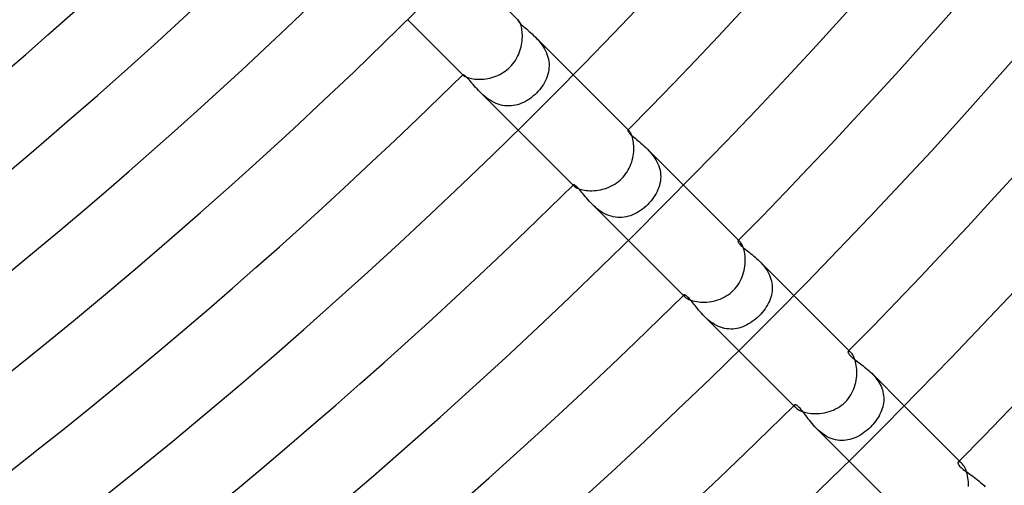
# Model space of a CAD drawing. Header units: millimetres. Extents: x -430 to 430, y -430 to 430.
# Tile 76 of 116: x 163 to 214, y -210 to -186. Entities that reach past the tile are written whole.
import ezdxf

# ---------------------------------------------------------------- set-up
doc = ezdxf.new("R2010")
doc.units = ezdxf.units.MM
doc.layers.add('HIDDEN', color=7, linetype='Continuous')
doc.layers.add('THICK', color=7, linetype='Continuous')

msp = doc.modelspace()

# ---------------------------------------------------------------- linework, layer by layer
at = {"layer": 'HIDDEN'}
for p, q in [((188.786, -185.97), (188.785, -185.977)), ((188.785, -185.977), (188.788, -185.989)), ((188.788, -185.969), (188.786, -185.97)), ((188.792, -185.969), (188.788, -185.969)), ((188.788, -185.989), (188.796, -186.007)), ((188.795, -185.97), (188.792, -185.969)), ((188.8, -185.973), (188.795, -185.97)), ((188.796, -186.007), (188.81, -186.03)), ((188.805, -185.977), (188.8, -185.973)), ((188.811, -185.983), (188.805, -185.977)), ((188.81, -186.03), (188.831, -186.058)), ((188.831, -186.058), (188.858, -186.092)), ((188.858, -186.092), (188.892, -186.131)), ((188.892, -186.131), (188.934, -186.175)), ((188.934, -186.175), (188.983, -186.222)), ((188.983, -186.222), (189.038, -186.273)), ((189.038, -186.273), (189.097, -186.326)), ((189.097, -186.326), (189.161, -186.382)), ((189.161, -186.382), (189.228, -186.44)), ((189.228, -186.44), (189.298, -186.501)), ((189.298, -186.501), (189.37, -186.564)), ((189.37, -186.564), (189.444, -186.63)), ((189.444, -186.63), (189.52, -186.698)), ((189.52, -186.698), (189.597, -186.77)), ((189.597, -186.77), (189.674, -186.845)), ((189.674, -186.845), (189.75, -186.924)), ((189.674, -186.845), (191.621, -188.792)), ((189.75, -186.924), (189.825, -187.006)), ((189.825, -187.006), (189.899, -187.091)), ((189.899, -187.091), (189.969, -187.179)), ((189.969, -187.179), (190.037, -187.271)), ((190.037, -187.271), (190.1, -187.367)), ((190.1, -187.367), (190.16, -187.467)), ((190.16, -187.467), (190.213, -187.569)), ((190.213, -187.569), (190.26, -187.673)), ((190.26, -187.673), (190.301, -187.779)), ((190.301, -187.779), (190.334, -187.887)), ((190.334, -187.887), (190.36, -187.997)), ((190.36, -187.997), (190.379, -188.108)), ((190.379, -188.108), (190.389, -188.219)), ((190.389, -188.219), (190.392, -188.33)), ((190.355, -188.659), (190.329, -188.767)), ((190.375, -188.55), (190.355, -188.659)), ((190.387, -188.44), (190.375, -188.55)), ((190.392, -188.33), (190.387, -188.44)), ((185.97, -188.786), (185.969, -188.788)), ((185.969, -188.788), (185.969, -188.792)), ((185.969, -188.792), (185.97, -188.795)), ((185.977, -188.785), (185.97, -188.786)), ((185.97, -188.795), (185.973, -188.8)), ((185.973, -188.8), (185.977, -188.805)), ((185.99, -188.788), (185.977, -188.785)), ((185.977, -188.805), (185.983, -188.811)), ((186.008, -188.797), (185.99, -188.788)), ((186.032, -188.812), (186.008, -188.797)), ((186.061, -188.833), (186.032, -188.812)), ((186.095, -188.861), (186.061, -188.833)), ((186.133, -188.895), (186.095, -188.861)), ((186.175, -188.935), (186.133, -188.895)), ((186.22, -188.982), (186.175, -188.935)), ((186.27, -189.035), (186.22, -188.982)), ((186.323, -189.093), (186.27, -189.035)), ((186.379, -189.157), (186.323, -189.093)), ((186.437, -189.224), (186.379, -189.157)), ((186.498, -189.295), (186.437, -189.224)), ((190.158, -189.183), (190.1, -189.282)), ((190.209, -189.082), (190.158, -189.183)), ((190.255, -188.979), (190.209, -189.082)), ((190.295, -188.874), (190.255, -188.979)), ((190.329, -188.767), (190.295, -188.874)), ((186.562, -189.368), (186.498, -189.295)), ((186.628, -189.443), (186.562, -189.368)), ((186.697, -189.519), (186.628, -189.443)), ((186.769, -189.596), (186.697, -189.519)), ((186.845, -189.673), (186.769, -189.596)), ((186.923, -189.749), (186.845, -189.673)), ((186.845, -189.674), (188.792, -191.621)), ((187.004, -189.824), (186.923, -189.749)), ((189.738, -189.738), (189.654, -189.819)), ((189.819, -189.653), (189.738, -189.738)), ((189.896, -189.565), (189.819, -189.653)), ((189.969, -189.473), (189.896, -189.565)), ((190.037, -189.379), (189.969, -189.473)), ((190.1, -189.282), (190.037, -189.379)), ((187.09, -189.898), (187.004, -189.824)), ((187.179, -189.969), (187.09, -189.898)), ((187.272, -190.037), (187.179, -189.969)), ((187.368, -190.101), (187.272, -190.037)), ((187.467, -190.16), (187.368, -190.101)), ((187.57, -190.214), (187.467, -190.16)), ((187.675, -190.261), (187.57, -190.214)), ((187.782, -190.302), (187.675, -190.261)), ((188.982, -190.254), (188.877, -190.294)), ((189.085, -190.208), (188.982, -190.254)), ((189.186, -190.156), (189.085, -190.208)), ((189.285, -190.098), (189.186, -190.156)), ((189.381, -190.036), (189.285, -190.098)), ((189.475, -189.968), (189.381, -190.036)), ((189.566, -189.895), (189.475, -189.968)), ((189.654, -189.819), (189.566, -189.895)), ((187.89, -190.335), (187.782, -190.302)), ((188, -190.361), (187.89, -190.335)), ((188.11, -190.379), (188, -190.361)), ((188.222, -190.389), (188.11, -190.379)), ((188.333, -190.392), (188.222, -190.389)), ((188.444, -190.387), (188.333, -190.392)), ((188.553, -190.374), (188.444, -190.387)), ((188.662, -190.355), (188.553, -190.374)), ((188.77, -190.328), (188.662, -190.355)), ((188.877, -190.294), (188.77, -190.328)), ((194.435, -191.635), (194.432, -191.643)), ((194.432, -191.643), (194.433, -191.657)), ((194.433, -191.657), (194.44, -191.677)), ((194.44, -191.632), (194.435, -191.635)), ((194.447, -191.632), (194.44, -191.632)), ((194.44, -191.677), (194.452, -191.701)), ((194.455, -191.635), (194.447, -191.632)), ((194.452, -191.701), (194.471, -191.73)), ((194.465, -191.641), (194.455, -191.635)), ((194.477, -191.649), (194.465, -191.641)), ((194.471, -191.73), (194.497, -191.765)), ((194.489, -191.661), (194.477, -191.649)), ((194.497, -191.765), (194.531, -191.803)), ((194.531, -191.803), (194.571, -191.845)), ((194.571, -191.845), (194.618, -191.891)), ((194.618, -191.891), (194.671, -191.94)), ((194.671, -191.94), (194.731, -191.993)), ((194.731, -191.993), (194.796, -192.049)), ((194.796, -192.049), (194.867, -192.107)), ((194.867, -192.107), (194.942, -192.169)), ((194.942, -192.169), (195.02, -192.234)), ((195.02, -192.234), (195.1, -192.301)), ((195.1, -192.301), (195.182, -192.371)), ((195.182, -192.371), (195.265, -192.445)), ((195.265, -192.445), (195.348, -192.521)), ((195.348, -192.521), (195.43, -192.602)), ((195.43, -192.601), (197.278, -194.449)), ((195.43, -192.602), (195.509, -192.683)), ((195.509, -192.683), (195.587, -192.769)), ((195.587, -192.769), (195.662, -192.858)), ((195.662, -192.858), (195.734, -192.952)), ((195.734, -192.952), (195.802, -193.049)), ((195.802, -193.049), (195.864, -193.149)), ((195.864, -193.149), (195.921, -193.251)), ((195.921, -193.251), (195.971, -193.357)), ((195.971, -193.357), (196.014, -193.465)), ((196.014, -193.465), (196.05, -193.575)), ((196.05, -193.575), (196.077, -193.686)), ((196.077, -193.686), (196.097, -193.798)), ((196.097, -193.798), (196.108, -193.909)), ((196.095, -194.245), (196.075, -194.355)), ((196.107, -194.133), (196.095, -194.245)), ((196.112, -194.021), (196.107, -194.133)), ((196.108, -193.909), (196.112, -194.021)), ((191.635, -194.435), (191.632, -194.44)), ((191.632, -194.44), (191.632, -194.447)), ((191.632, -194.447), (191.635, -194.455)), ((191.644, -194.432), (191.635, -194.435)), ((191.635, -194.455), (191.641, -194.465)), ((191.641, -194.465), (191.649, -194.477)), ((191.658, -194.433), (191.644, -194.432)), ((191.649, -194.477), (191.661, -194.489)), ((191.679, -194.441), (191.658, -194.433)), ((191.704, -194.454), (191.679, -194.441)), ((191.735, -194.474), (191.704, -194.454)), ((191.77, -194.502), (191.735, -194.474)), ((191.808, -194.536), (191.77, -194.502)), ((191.851, -194.577), (191.808, -194.536)), ((191.897, -194.624), (191.851, -194.577)), ((191.947, -194.678), (191.897, -194.624)), ((192, -194.739), (191.947, -194.678)), ((192.056, -194.805), (192, -194.739)), ((192.114, -194.875), (192.056, -194.805)), ((195.927, -194.782), (195.874, -194.885)), ((195.974, -194.678), (195.927, -194.782)), ((196.014, -194.571), (195.974, -194.678)), ((196.048, -194.464), (196.014, -194.571)), ((196.075, -194.355), (196.048, -194.464)), ((192.175, -194.949), (192.114, -194.875)), ((192.239, -195.026), (192.175, -194.949)), ((192.305, -195.105), (192.239, -195.026)), ((192.374, -195.185), (192.305, -195.105)), ((192.446, -195.266), (192.374, -195.185)), ((192.522, -195.348), (192.446, -195.266)), ((195.608, -195.271), (195.529, -195.361)), ((195.682, -195.178), (195.608, -195.271)), ((195.751, -195.083), (195.682, -195.178)), ((195.815, -194.985), (195.751, -195.083)), ((195.874, -194.885), (195.815, -194.985)), ((192.601, -195.43), (192.522, -195.348)), ((192.682, -195.508), (192.601, -195.43)), ((192.602, -195.43), (194.449, -197.278)), ((192.768, -195.586), (192.682, -195.508)), ((192.857, -195.661), (192.768, -195.586)), ((192.95, -195.732), (192.857, -195.661)), ((193.046, -195.8), (192.95, -195.732)), ((193.145, -195.862), (193.046, -195.8)), ((194.983, -195.816), (194.882, -195.875)), ((195.081, -195.752), (194.983, -195.816)), ((195.177, -195.683), (195.081, -195.752)), ((195.27, -195.609), (195.177, -195.683)), ((195.36, -195.53), (195.27, -195.609)), ((195.447, -195.447), (195.36, -195.53)), ((195.529, -195.361), (195.447, -195.447)), ((193.248, -195.919), (193.145, -195.862)), ((193.354, -195.969), (193.248, -195.919)), ((193.461, -196.013), (193.354, -195.969)), ((193.57, -196.048), (193.461, -196.013)), ((193.681, -196.076), (193.57, -196.048)), ((193.793, -196.096), (193.681, -196.076)), ((193.906, -196.108), (193.793, -196.096)), ((194.018, -196.112), (193.906, -196.108)), ((194.129, -196.108), (194.018, -196.112)), ((194.241, -196.096), (194.129, -196.108)), ((194.351, -196.076), (194.241, -196.096)), ((194.46, -196.049), (194.351, -196.076)), ((194.568, -196.016), (194.46, -196.049)), ((194.675, -195.975), (194.568, -196.016)), ((194.779, -195.928), (194.675, -195.975)), ((194.882, -195.875), (194.779, -195.928)), ((200.076, -197.313), (200.075, -197.328)), ((200.075, -197.328), (200.079, -197.347)), ((200.081, -197.303), (200.076, -197.313)), ((200.089, -197.299), (200.081, -197.303)), ((200.101, -197.298), (200.089, -197.299)), ((200.115, -197.302), (200.101, -197.298)), ((200.132, -197.311), (200.115, -197.302)), ((200.152, -197.325), (200.132, -197.311)), ((200.173, -197.344), (200.152, -197.325)), ((200.079, -197.347), (200.088, -197.37)), ((200.088, -197.37), (200.103, -197.398)), ((200.103, -197.398), (200.124, -197.429)), ((200.124, -197.429), (200.152, -197.463)), ((200.152, -197.463), (200.185, -197.501)), ((200.185, -197.501), (200.225, -197.541)), ((200.225, -197.541), (200.27, -197.584)), ((200.27, -197.584), (200.321, -197.629)), ((200.321, -197.629), (200.378, -197.678)), ((200.378, -197.678), (200.44, -197.728)), ((200.44, -197.728), (200.505, -197.78)), ((200.505, -197.78), (200.574, -197.835)), ((200.574, -197.835), (200.646, -197.891)), ((200.646, -197.891), (200.719, -197.949)), ((200.719, -197.949), (200.795, -198.009)), ((200.795, -198.009), (200.871, -198.072)), ((200.871, -198.072), (200.948, -198.137)), ((200.948, -198.137), (201.026, -198.206)), ((201.026, -198.206), (201.103, -198.277)), ((201.103, -198.277), (201.18, -198.351)), ((201.18, -198.351), (201.255, -198.429)), ((201.181, -198.352), (202.935, -200.106)), ((201.255, -198.429), (201.329, -198.511)), ((201.329, -198.511), (201.4, -198.596)), ((201.4, -198.596), (201.467, -198.683)), ((201.467, -198.683), (201.53, -198.774)), ((201.53, -198.774), (201.589, -198.867)), ((201.589, -198.867), (201.642, -198.963)), ((201.642, -198.963), (201.689, -199.063)), ((201.689, -199.063), (201.73, -199.163)), ((201.73, -199.163), (201.764, -199.265)), ((201.764, -199.265), (201.791, -199.367)), ((201.791, -199.367), (201.811, -199.471)), ((201.811, -199.471), (201.824, -199.575)), ((201.829, -199.784), (201.821, -199.888)), ((201.824, -199.575), (201.83, -199.68)), ((201.83, -199.68), (201.829, -199.784)), ((197.299, -200.089), (197.298, -200.101)), ((197.298, -200.101), (197.302, -200.115)), ((197.303, -200.081), (197.299, -200.089)), ((197.302, -200.115), (197.311, -200.132)), ((197.313, -200.076), (197.303, -200.081)), ((197.311, -200.132), (197.325, -200.152)), ((197.326, -200.075), (197.313, -200.076)), ((197.325, -200.152), (197.344, -200.173)), ((197.344, -200.078), (197.326, -200.075)), ((197.365, -200.086), (197.344, -200.078)), ((197.39, -200.099), (197.365, -200.086)), ((197.419, -200.118), (197.39, -200.099)), ((197.452, -200.142), (197.419, -200.118)), ((197.488, -200.174), (197.452, -200.142)), ((197.528, -200.211), (197.488, -200.174)), ((197.569, -200.254), (197.528, -200.211)), ((197.613, -200.303), (197.569, -200.254)), ((197.66, -200.357), (197.613, -200.303)), ((197.709, -200.417), (197.66, -200.357)), ((201.723, -200.294), (201.683, -200.394)), ((201.756, -200.194), (201.723, -200.294)), ((201.784, -200.093), (201.756, -200.194)), ((201.806, -199.991), (201.784, -200.093)), ((201.821, -199.888), (201.806, -199.991)), ((197.761, -200.481), (197.709, -200.417)), ((197.815, -200.549), (197.761, -200.481)), ((197.872, -200.622), (197.815, -200.549)), ((197.931, -200.697), (197.872, -200.622)), ((197.993, -200.775), (197.931, -200.697)), ((198.058, -200.854), (197.993, -200.775)), ((198.126, -200.935), (198.058, -200.854)), ((201.462, -200.786), (201.393, -200.881)), ((201.526, -200.689), (201.462, -200.786)), ((201.584, -200.591), (201.526, -200.689)), ((201.637, -200.493), (201.584, -200.591)), ((201.683, -200.394), (201.637, -200.493)), ((198.198, -201.017), (198.126, -200.935)), ((198.273, -201.099), (198.198, -201.017)), ((198.352, -201.18), (198.273, -201.099)), ((198.431, -201.257), (198.352, -201.18)), ((198.352, -201.181), (200.106, -202.935)), ((198.514, -201.331), (198.431, -201.257)), ((198.6, -201.404), (198.514, -201.331)), ((200.986, -201.308), (200.899, -201.379)), ((201.072, -201.233), (200.986, -201.308)), ((201.154, -201.154), (201.072, -201.233)), ((201.238, -201.066), (201.154, -201.154)), ((201.317, -200.975), (201.238, -201.066)), ((201.393, -200.881), (201.317, -200.975)), ((198.69, -201.472), (198.6, -201.404)), ((198.782, -201.536), (198.69, -201.472)), ((198.878, -201.595), (198.782, -201.536)), ((198.976, -201.648), (198.878, -201.595)), ((199.077, -201.696), (198.976, -201.648)), ((199.179, -201.736), (199.077, -201.696)), ((199.283, -201.77), (199.179, -201.736)), ((199.388, -201.796), (199.283, -201.77)), ((199.493, -201.815), (199.388, -201.796)), ((199.599, -201.826), (199.493, -201.815)), ((199.706, -201.83), (199.599, -201.826)), ((199.811, -201.827), (199.706, -201.83)), ((199.916, -201.817), (199.811, -201.827)), ((200.021, -201.8), (199.916, -201.817)), ((200.124, -201.776), (200.021, -201.8)), ((200.226, -201.746), (200.124, -201.776)), ((200.328, -201.71), (200.226, -201.746)), ((200.427, -201.668), (200.328, -201.71)), ((200.525, -201.62), (200.427, -201.668)), ((200.621, -201.567), (200.525, -201.62)), ((200.716, -201.509), (200.621, -201.567)), ((200.809, -201.446), (200.716, -201.509)), ((200.899, -201.379), (200.809, -201.446)), ((205.716, -202.987), (205.713, -203.002)), ((205.713, -203.002), (205.715, -203.021)), ((205.715, -203.021), (205.721, -203.044)), ((205.723, -202.976), (205.716, -202.987)), ((205.721, -203.044), (205.733, -203.07)), ((205.736, -202.968), (205.723, -202.976)), ((205.733, -203.07), (205.751, -203.1)), ((205.754, -202.967), (205.736, -202.968)), ((205.751, -203.1), (205.774, -203.131)), ((205.776, -202.972), (205.754, -202.967)), ((205.774, -203.131), (205.802, -203.166)), ((205.801, -202.984), (205.776, -202.972)), ((205.829, -203.004), (205.801, -202.984)), ((205.802, -203.166), (205.836, -203.202)), ((205.86, -203.032), (205.829, -203.004)), ((205.836, -203.202), (205.876, -203.241)), ((205.876, -203.241), (205.921, -203.283)), ((205.921, -203.283), (205.972, -203.326)), ((205.972, -203.326), (206.027, -203.37)), ((206.027, -203.37), (206.085, -203.416)), ((206.085, -203.416), (206.147, -203.463)), ((206.147, -203.463), (206.211, -203.511)), ((206.211, -203.511), (206.278, -203.561)), ((206.278, -203.561), (206.346, -203.612)), ((206.346, -203.612), (206.416, -203.664)), ((206.416, -203.664), (206.488, -203.719)), ((206.488, -203.719), (206.56, -203.776)), ((206.56, -203.776), (206.634, -203.835)), ((206.634, -203.835), (206.707, -203.897)), ((206.707, -203.897), (206.781, -203.961)), ((206.781, -203.961), (206.855, -204.028)), ((206.855, -204.028), (206.927, -204.099)), ((206.927, -204.099), (206.998, -204.172)), ((206.927, -204.099), (208.592, -205.763)), ((206.998, -204.172), (207.067, -204.249)), ((207.067, -204.249), (207.134, -204.328)), ((207.134, -204.328), (207.196, -204.41)), ((207.196, -204.41), (207.256, -204.495)), ((207.256, -204.495), (207.311, -204.583)), ((207.311, -204.583), (207.361, -204.673)), ((207.361, -204.673), (207.405, -204.764)), ((207.405, -204.764), (207.444, -204.857)), ((207.444, -204.857), (207.477, -204.951)), ((207.477, -204.951), (207.504, -205.047)), ((207.504, -205.047), (207.524, -205.144)), ((207.524, -205.144), (207.538, -205.241)), ((207.538, -205.241), (207.546, -205.337)), ((207.546, -205.337), (207.547, -205.434)), ((202.968, -205.736), (202.966, -205.753)), ((202.966, -205.753), (202.972, -205.775)), ((202.976, -205.723), (202.968, -205.736)), ((202.972, -205.775), (202.984, -205.801)), ((202.987, -205.716), (202.976, -205.723)), ((202.984, -205.801), (203.004, -205.829)), ((203.002, -205.713), (202.987, -205.716)), ((203.022, -205.715), (203.002, -205.713)), ((203.004, -205.829), (203.032, -205.86)), ((203.045, -205.722), (203.022, -205.715)), ((203.072, -205.734), (203.045, -205.722)), ((203.103, -205.753), (203.072, -205.734)), ((203.137, -205.778), (203.103, -205.753)), ((203.175, -205.81), (203.137, -205.778)), ((203.214, -205.848), (203.175, -205.81)), ((203.256, -205.892), (203.214, -205.848)), ((203.3, -205.942), (203.256, -205.892)), ((207.466, -205.911), (207.433, -206.004)), ((207.493, -205.817), (207.466, -205.911)), ((207.516, -205.722), (207.493, -205.817)), ((207.532, -205.626), (207.516, -205.722)), ((207.543, -205.53), (207.532, -205.626)), ((207.547, -205.434), (207.543, -205.53)), ((203.347, -205.998), (203.3, -205.942)), ((203.396, -206.059), (203.347, -205.998)), ((203.446, -206.125), (203.396, -206.059)), ((203.499, -206.196), (203.446, -206.125)), ((203.555, -206.27), (203.499, -206.196)), ((203.612, -206.347), (203.555, -206.27)), ((203.672, -206.427), (203.612, -206.347)), ((207.252, -206.365), (207.196, -206.452)), ((207.304, -206.277), (207.252, -206.365)), ((207.352, -206.187), (207.304, -206.277)), ((207.395, -206.096), (207.352, -206.187)), ((207.433, -206.004), (207.395, -206.096)), ((203.735, -206.509), (203.672, -206.427)), ((203.801, -206.592), (203.735, -206.509)), ((203.871, -206.677), (203.801, -206.592)), ((203.943, -206.761), (203.871, -206.677)), ((204.019, -206.844), (203.943, -206.761)), ((204.098, -206.926), (204.019, -206.844)), ((206.859, -206.859), (206.775, -206.939)), ((206.933, -206.782), (206.859, -206.859)), ((207.004, -206.702), (206.933, -206.782)), ((207.072, -206.621), (207.004, -206.702)), ((207.136, -206.537), (207.072, -206.621)), ((207.196, -206.452), (207.136, -206.537)), ((204.181, -207.007), (204.098, -206.926)), ((204.099, -206.928), (205.763, -208.592)), ((204.268, -207.084), (204.181, -207.007)), ((204.359, -207.158), (204.268, -207.084)), ((204.452, -207.227), (204.359, -207.158)), ((204.549, -207.29), (204.452, -207.227)), ((204.648, -207.348), (204.549, -207.29)), ((204.751, -207.399), (204.648, -207.348)), ((204.855, -207.443), (204.751, -207.399)), ((206.02, -207.427), (205.918, -207.464)), ((206.121, -207.384), (206.02, -207.427)), ((206.22, -207.335), (206.121, -207.384)), ((206.318, -207.281), (206.22, -207.335)), ((206.414, -207.221), (206.318, -207.281)), ((206.508, -207.157), (206.414, -207.221)), ((206.6, -207.089), (206.508, -207.157)), ((206.689, -207.016), (206.6, -207.089)), ((206.775, -206.939), (206.689, -207.016)), ((204.96, -207.48), (204.855, -207.443)), ((205.066, -207.508), (204.96, -207.48)), ((205.174, -207.529), (205.066, -207.508)), ((205.282, -207.542), (205.174, -207.529)), ((205.389, -207.548), (205.282, -207.542)), ((205.497, -207.545), (205.389, -207.548)), ((205.603, -207.535), (205.497, -207.545)), ((205.709, -207.518), (205.603, -207.535)), ((205.814, -207.494), (205.709, -207.518)), ((205.918, -207.464), (205.814, -207.494)), ((211.353, -208.664), (211.348, -208.681)), ((211.348, -208.681), (211.348, -208.701)), ((211.348, -208.701), (211.352, -208.724)), ((211.352, -208.724), (211.362, -208.751)), ((211.361, -208.651), (211.353, -208.664)), ((211.38, -208.64), (211.361, -208.651)), ((211.362, -208.751), (211.378, -208.781)), ((211.378, -208.781), (211.401, -208.815)), ((211.404, -208.637), (211.38, -208.64)), ((211.401, -208.815), (211.43, -208.852)), ((211.435, -208.643), (211.404, -208.637)), ((211.43, -208.852), (211.467, -208.892)), ((211.47, -208.659), (211.435, -208.643)), ((211.467, -208.892), (211.512, -208.935)), ((211.509, -208.686), (211.47, -208.659)), ((211.551, -208.723), (211.509, -208.686)), ((211.512, -208.935), (211.564, -208.981)), ((211.564, -208.981), (211.621, -209.027)), ((211.621, -209.027), (211.682, -209.074)), ((211.682, -209.074), (211.747, -209.122)), ((211.747, -209.122), (211.815, -209.171)), ((211.815, -209.171), (211.885, -209.22)), ((211.885, -209.22), (211.958, -209.271)), ((211.958, -209.271), (212.034, -209.324)), ((212.034, -209.324), (212.111, -209.38)), ((212.111, -209.38), (212.191, -209.437)), ((212.191, -209.437), (212.271, -209.498)), ((212.271, -209.498), (212.352, -209.561)), ((212.352, -209.561), (212.433, -209.626)), ((212.433, -209.626), (212.513, -209.695)), ((212.513, -209.695), (212.593, -209.767)), ((212.593, -209.767), (212.67, -209.841)), ((212.67, -209.841), (212.744, -209.918))]:
    msp.add_line(p, q, dxfattribs=at)
for radius, start, end in [(281, 315.40045, 315.40778), (281, 314.59218, 314.59957), (289, 315.38515, 315.3965), (289, 314.60347, 314.61487), (297, 315.36968, 315.38584)]:
    msp.add_arc((0, 0), radius, start, end, dxfattribs=at)
at = {"layer": 'THICK'}
for p, q in [((185.964, -183.135), (188.811, -185.983)), ((183.135, -185.964), (185.983, -188.811)), ((188.825, -185.998), (188.811, -185.983)), ((188.841, -186.02), (188.825, -185.998)), ((188.859, -186.048), (188.841, -186.02)), ((188.877, -186.082), (188.859, -186.048)), ((188.897, -186.123), (188.877, -186.082)), ((188.917, -186.17), (188.897, -186.123)), ((188.936, -186.225), (188.917, -186.17)), ((188.955, -186.285), (188.936, -186.225)), ((188.972, -186.352), (188.955, -186.285)), ((188.987, -186.424), (188.972, -186.352)), ((189.001, -186.502), (188.987, -186.424)), ((189.011, -186.585), (189.001, -186.502)), ((189.018, -186.673), (189.011, -186.585)), ((189.022, -186.764), (189.018, -186.673)), ((188.979, -187.258), (188.996, -187.156)), ((188.996, -187.156), (189.009, -187.055)), ((189.009, -187.055), (189.018, -186.956)), ((189.018, -186.956), (189.022, -186.859)), ((189.022, -186.859), (189.022, -186.764)), ((188.818, -187.765), (188.86, -187.665)), ((188.86, -187.665), (188.897, -187.564)), ((188.897, -187.564), (188.929, -187.462)), ((188.929, -187.462), (188.956, -187.36)), ((188.956, -187.36), (188.979, -187.258)), ((188.465, -188.31), (188.535, -188.227)), ((188.535, -188.227), (188.602, -188.141)), ((188.602, -188.141), (188.663, -188.051)), ((188.663, -188.051), (188.72, -187.958)), ((188.72, -187.958), (188.772, -187.862)), ((188.772, -187.862), (188.818, -187.765)), ((187.859, -188.773), (187.955, -188.721)), ((187.955, -188.721), (188.048, -188.665)), ((188.048, -188.665), (188.139, -188.603)), ((188.139, -188.603), (188.226, -188.536)), ((188.226, -188.536), (188.31, -188.465)), ((188.31, -188.465), (188.39, -188.39)), ((188.39, -188.39), (188.465, -188.31)), ((185.983, -188.811), (185.998, -188.825)), ((185.998, -188.825), (186.02, -188.841)), ((186.02, -188.841), (186.047, -188.858)), ((186.047, -188.858), (186.081, -188.877)), ((186.081, -188.877), (186.122, -188.896)), ((186.122, -188.896), (186.169, -188.916)), ((186.169, -188.916), (186.223, -188.936)), ((186.223, -188.936), (186.283, -188.954)), ((186.283, -188.954), (186.349, -188.971)), ((186.349, -188.971), (186.421, -188.987)), ((186.421, -188.987), (186.5, -189)), ((186.5, -189), (186.583, -189.011)), ((186.583, -189.011), (186.67, -189.018)), ((186.67, -189.018), (186.76, -189.022)), ((186.76, -189.022), (186.854, -189.022)), ((186.854, -189.022), (186.952, -189.018)), ((186.952, -189.018), (187.051, -189.01)), ((187.051, -189.01), (187.152, -188.997)), ((187.152, -188.997), (187.254, -188.979)), ((187.254, -188.979), (187.356, -188.957)), ((187.356, -188.957), (187.458, -188.93)), ((187.458, -188.93), (187.56, -188.899)), ((187.56, -188.899), (187.661, -188.862)), ((187.661, -188.862), (187.761, -188.82)), ((187.761, -188.82), (187.859, -188.773)), ((191.621, -188.792), (194.489, -191.661)), ((188.792, -191.621), (191.661, -194.489)), ((194.509, -191.682), (194.489, -191.661)), ((194.53, -191.711), (194.509, -191.682)), ((194.553, -191.745), (194.53, -191.711)), ((194.576, -191.786), (194.553, -191.745)), ((194.599, -191.834), (194.576, -191.786)), ((194.622, -191.889), (194.599, -191.834)), ((194.645, -191.951), (194.622, -191.889)), ((194.666, -192.02), (194.645, -191.951)), ((194.685, -192.094), (194.666, -192.02)), ((194.701, -192.173), (194.685, -192.094)), ((194.715, -192.258), (194.701, -192.173)), ((194.726, -192.349), (194.715, -192.258)), ((194.717, -192.845), (194.728, -192.741)), ((194.732, -192.443), (194.726, -192.349)), ((194.728, -192.741), (194.734, -192.639)), ((194.735, -192.54), (194.732, -192.443)), ((194.734, -192.639), (194.735, -192.54)), ((194.589, -193.369), (194.625, -193.265)), ((194.625, -193.265), (194.656, -193.161)), ((194.656, -193.161), (194.681, -193.055)), ((194.681, -193.055), (194.702, -192.95)), ((194.702, -192.95), (194.717, -192.845)), ((194.331, -193.859), (194.393, -193.766)), ((194.393, -193.766), (194.45, -193.671)), ((194.45, -193.671), (194.502, -193.572)), ((194.502, -193.572), (194.548, -193.472)), ((194.548, -193.472), (194.589, -193.369)), ((193.85, -194.337), (193.943, -194.268)), ((193.943, -194.268), (194.031, -194.194)), ((194.031, -194.194), (194.115, -194.115)), ((194.115, -194.115), (194.192, -194.034)), ((194.192, -194.034), (194.264, -193.948)), ((194.264, -193.948), (194.331, -193.859)), ((191.661, -194.489), (191.683, -194.51)), ((191.683, -194.51), (191.713, -194.532)), ((191.713, -194.532), (191.75, -194.555)), ((191.75, -194.555), (191.794, -194.58)), ((191.794, -194.58), (191.845, -194.604)), ((191.845, -194.604), (191.903, -194.628)), ((191.903, -194.628), (191.969, -194.65)), ((191.969, -194.65), (192.041, -194.672)), ((192.041, -194.672), (192.121, -194.691)), ((192.121, -194.691), (192.206, -194.707)), ((192.206, -194.707), (192.296, -194.72)), ((192.296, -194.72), (192.39, -194.729)), ((192.39, -194.729), (192.488, -194.734)), ((192.488, -194.734), (192.591, -194.735)), ((192.591, -194.735), (192.696, -194.731)), ((192.696, -194.731), (192.802, -194.722)), ((192.802, -194.722), (192.91, -194.708)), ((192.91, -194.708), (193.019, -194.689)), ((193.019, -194.689), (193.127, -194.664)), ((193.127, -194.664), (193.236, -194.634)), ((193.236, -194.634), (193.343, -194.599)), ((193.343, -194.599), (193.449, -194.558)), ((193.449, -194.558), (193.553, -194.511)), ((193.553, -194.511), (193.655, -194.459)), ((193.655, -194.459), (193.754, -194.401)), ((193.754, -194.401), (193.85, -194.337)), ((197.278, -194.449), (200.173, -197.344)), ((194.449, -197.278), (197.344, -200.173)), ((200.199, -197.373), (200.173, -197.344)), ((200.227, -197.41), (200.199, -197.373)), ((200.255, -197.453), (200.227, -197.41)), ((200.283, -197.505), (200.255, -197.453)), ((200.312, -197.564), (200.283, -197.505)), ((200.339, -197.631), (200.312, -197.564)), ((200.364, -197.705), (200.339, -197.631)), ((200.387, -197.786), (200.364, -197.705)), ((200.408, -197.873), (200.387, -197.786)), ((200.424, -197.965), (200.408, -197.873)), ((200.437, -198.063), (200.424, -197.965)), ((200.446, -198.165), (200.437, -198.063)), ((200.45, -198.271), (200.446, -198.165)), ((200.449, -198.379), (200.45, -198.271)), ((200.363, -198.937), (200.391, -198.825)), ((200.391, -198.825), (200.414, -198.712)), ((200.414, -198.712), (200.431, -198.6)), ((200.431, -198.6), (200.443, -198.488)), ((200.443, -198.488), (200.449, -198.379)), ((200.19, -199.37), (200.242, -199.265)), ((200.242, -199.265), (200.289, -199.158)), ((200.289, -199.158), (200.329, -199.048)), ((200.329, -199.048), (200.363, -198.937)), ((199.756, -199.924), (199.842, -199.842)), ((199.842, -199.842), (199.923, -199.757)), ((199.923, -199.757), (199.998, -199.666)), ((199.998, -199.666), (200.068, -199.571)), ((200.068, -199.571), (200.132, -199.473)), ((200.132, -199.473), (200.19, -199.37)), ((197.344, -200.173), (197.373, -200.199)), ((197.373, -200.199), (197.409, -200.226)), ((197.409, -200.226), (197.453, -200.254)), ((197.453, -200.254), (197.504, -200.283)), ((197.504, -200.283), (197.563, -200.311)), ((197.563, -200.311), (197.63, -200.338)), ((197.63, -200.338), (197.704, -200.364)), ((197.704, -200.364), (197.784, -200.387)), ((198.822, -200.392), (198.934, -200.364)), ((198.934, -200.364), (199.045, -200.33)), ((199.045, -200.33), (199.155, -200.29)), ((199.155, -200.29), (199.263, -200.243)), ((199.263, -200.243), (199.368, -200.191)), ((199.368, -200.191), (199.471, -200.133)), ((199.471, -200.133), (199.57, -200.069)), ((199.57, -200.069), (199.665, -199.999)), ((199.665, -199.999), (199.756, -199.924)), ((202.935, -200.106), (205.86, -203.032)), ((197.784, -200.387), (197.87, -200.407)), ((197.87, -200.407), (197.963, -200.424)), ((197.963, -200.424), (198.061, -200.437)), ((198.061, -200.437), (198.163, -200.446)), ((198.163, -200.446), (198.268, -200.45)), ((198.268, -200.45), (198.375, -200.449)), ((198.375, -200.449), (198.485, -200.443)), ((198.485, -200.443), (198.597, -200.432)), ((198.597, -200.432), (198.709, -200.415)), ((198.709, -200.415), (198.822, -200.392)), ((200.106, -202.935), (203.032, -205.861)), ((205.891, -203.066), (205.86, -203.032)), ((205.923, -203.107), (205.891, -203.066)), ((205.955, -203.156), (205.923, -203.107)), ((205.987, -203.213), (205.955, -203.156)), ((206.018, -203.277), (205.987, -203.213)), ((206.048, -203.349), (206.018, -203.277)), ((206.076, -203.428), (206.048, -203.349)), ((206.1, -203.513), (206.076, -203.428)), ((206.122, -203.603), (206.1, -203.513)), ((206.139, -203.698), (206.122, -203.603)), ((206.153, -203.799), (206.139, -203.698)), ((206.162, -203.903), (206.153, -203.799)), ((206.133, -204.454), (206.149, -204.341)), ((206.149, -204.341), (206.16, -204.229)), ((206.16, -204.229), (206.166, -204.119)), ((206.167, -204.01), (206.162, -203.903)), ((206.166, -204.119), (206.167, -204.01)), ((205.964, -205.003), (206.01, -204.896)), ((206.01, -204.896), (206.049, -204.788)), ((206.049, -204.788), (206.083, -204.677)), ((206.083, -204.677), (206.11, -204.566)), ((206.11, -204.566), (206.133, -204.454)), ((205.651, -205.488), (205.724, -205.399)), ((205.724, -205.399), (205.793, -205.305)), ((205.793, -205.305), (205.856, -205.208)), ((205.856, -205.208), (205.913, -205.107)), ((205.913, -205.107), (205.964, -205.003)), ((203.032, -205.86), (203.066, -205.892)), ((203.066, -205.892), (203.109, -205.924)), ((205.078, -205.928), (205.185, -205.87)), ((205.185, -205.87), (205.288, -205.805)), ((205.288, -205.805), (205.387, -205.734)), ((205.387, -205.734), (205.482, -205.656)), ((205.482, -205.656), (205.572, -205.572)), ((205.572, -205.572), (205.651, -205.488)), ((208.592, -205.763), (211.552, -208.723)), ((203.109, -205.924), (203.159, -205.957)), ((203.159, -205.957), (203.218, -205.99)), ((203.218, -205.99), (203.284, -206.022)), ((203.284, -206.022), (203.359, -206.052)), ((203.359, -206.052), (203.44, -206.08)), ((203.44, -206.08), (203.528, -206.104)), ((203.528, -206.104), (203.622, -206.126)), ((203.622, -206.126), (203.723, -206.143)), ((203.723, -206.143), (203.827, -206.156)), ((203.827, -206.156), (203.936, -206.164)), ((203.936, -206.164), (204.047, -206.167)), ((204.047, -206.167), (204.16, -206.165)), ((204.16, -206.165), (204.276, -206.156)), ((204.276, -206.156), (204.392, -206.142)), ((204.392, -206.142), (204.509, -206.122)), ((204.509, -206.122), (204.626, -206.096)), ((204.626, -206.096), (204.741, -206.064)), ((204.741, -206.064), (204.856, -206.025)), ((204.856, -206.025), (204.968, -205.98)), ((204.968, -205.98), (205.078, -205.928)), ((205.763, -208.592), (208.723, -211.552)), ((211.587, -208.762), (211.551, -208.723)), ((211.624, -208.81), (211.587, -208.762)), ((211.66, -208.865), (211.624, -208.81)), ((211.696, -208.928), (211.66, -208.865)), ((211.73, -208.999), (211.696, -208.928)), ((211.763, -209.078), (211.73, -208.999)), ((211.793, -209.163), (211.763, -209.078)), ((211.819, -209.255), (211.793, -209.163)), ((211.842, -209.352), (211.819, -209.255)), ((211.86, -209.454), (211.842, -209.352)), ((211.874, -209.561), (211.86, -209.454)), ((211.883, -209.671), (211.874, -209.561)), ((211.886, -209.784), (211.883, -209.671)), ((211.884, -209.898), (211.886, -209.784))]:
    msp.add_line(p, q, dxfattribs=at)
for radius, start, end in [(373, 179.99998, 0), (365, 179.99998, 0), (357, 179.99998, 0), (349, 179.99998, 0), (341, 179.99998, 0), (333, 179.99998, 0), (325, 179.99998, 0), (317, 179.99998, 0), (309, 179.99998, 0), (301, 179.99998, 0), (293, 179.99998, 0), (285, 179.99998, 0), (277, 179.99998, 0), (269, 179.99998, 0), (261, 179.99998, 0), (253, 179.99998, 0), (245, 179.99998, 0), (237, 179.99998, 0), (230, 179.99998, 0), (273, 315.41976, 359.58025), (281, 315.40778, 359.59223), (289, 315.3965, 359.60351), (297, 315.38584, 359.61417), (233, 270.48921, 314.51082), (241, 270.47477, 314.5252), (249, 270.46022, 314.53981), (257, 270.44589, 314.55413), (265, 270.43243, 314.5676), (273, 270.41977, 314.58026), (281, 270.40779, 314.59218), (289, 270.39651, 314.60347)]:
    msp.add_arc((0, 0), radius, start, end, dxfattribs=at)

doc.saveas('drawing.dxf')
